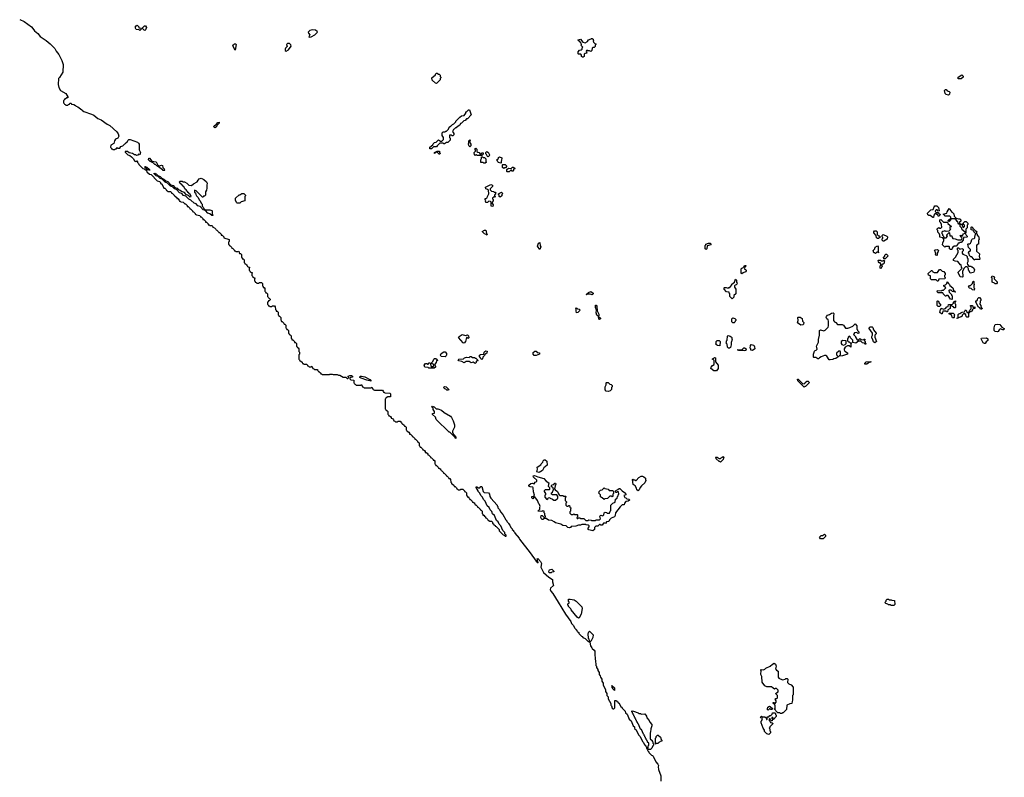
# Model space of a CAD drawing. Extents: x 2886962 to 3052311, y 540590 to 918621.
# Tile 118 of 164: x 2979239 to 2994297, y 786995 to 798575. Entities that reach past the tile are written whole.
import ezdxf

# ---------------------------------------------------------------- set-up
doc = ezdxf.new("R2010")
doc.units = 0

msp = doc.modelspace()

# ---------------------------------------------------------------- linework, layer by layer
at = {"layer": '0CON20XD'}
for points in [[(2979239, 798579), (2979305, 798546), (2979417, 798465), (2979442, 798442), (2979466, 798406), (2979514, 798364), (2979550, 798320), (2979645, 798256), (2979705, 798208)], [(2981075, 798412), (2981065, 798420), (2981022, 798425), (2981012, 798445), (2981010, 798475), (2981015, 798480), (2981025, 798480), (2981035, 798490), (2981060, 798465), (2981062, 798452), (2981098, 798448), (2981100, 798435), (2981075, 798412)], [(2981155, 798410), (2981140, 798415), (2981110, 798445), (2981145, 798480), (2981165, 798480), (2981178, 798455), (2981165, 798420), (2981155, 798410)], [(2983665, 798310), (2983695, 798314), (2983750, 798345), (2983792, 798385), (2983790, 798395), (2983765, 798417), (2983718, 798418), (2983675, 798410), (2983652, 798385), (2983655, 798370), (2983678, 798345), (2983660, 798315), (2983665, 798310)], [(2987855, 798000), (2987845, 798000), (2987832, 798012), (2987830, 798035), (2987818, 798048), (2987785, 798050), (2987780, 798055), (2987780, 798085), (2987802, 798108), (2987828, 798112), (2987840, 798125), (2987843, 798147), (2987850, 798155), (2987822, 798185), (2987830, 798195), (2987828, 798218), (2987798, 798248), (2987785, 798250), (2987780, 798265), (2987815, 798280), (2987852, 798232), (2987885, 798220), (2987920, 798240), (2987940, 798265), (2987978, 798282), (2987985, 798290), (2987995, 798290), (2988008, 798278), (2988010, 798265), (2988020, 798255), (2988010, 798245), (2988012, 798232), (2988032, 798212), (2988050, 798205), (2988050, 798195), (2988040, 798185), (2988040, 798165), (2988025, 798150), (2988005, 798150), (2987992, 798138), (2987990, 798105), (2987975, 798090), (2987955, 798100), (2987925, 798100), (2987912, 798108), (2987900, 798095), (2987910, 798065), (2987885, 798060), (2987872, 798048), (2987870, 798015), (2987855, 798000)], [(2979705, 798208), (2979775, 798137), (2979796, 798096), (2979836, 798045), (2979885, 797950), (2979905, 797890), (2979896, 797775), (2979845, 797690), (2979830, 797675), (2979828, 797585), (2979838, 797538), (2979862, 797492), (2979943, 797445), (2979977, 797395), (2979975, 797382), (2979958, 797382), (2979935, 797360), (2979922, 797358), (2979920, 797345), (2979910, 797335), (2979910, 797305), (2979920, 797295), (2979922, 797282), (2979935, 797280), (2979945, 797270), (2979975, 797270), (2979985, 797280), (2979998, 797282), (2980005, 797300), (2980025, 797298), (2980032, 797282), (2980065, 797278), (2980090, 797265), (2980102, 797252), (2980128, 797245), (2980187, 797197), (2980195, 797196), (2980198, 797188), (2980220, 797170), (2980335, 797133), (2980372, 797115), (2980435, 797066), (2980485, 797046), (2980575, 796977), (2980615, 796956), (2980725, 796863), (2980745, 796832), (2980756, 796795), (2980740, 796765), (2980702, 796748), (2980688, 796722), (2980678, 796685), (2980632, 796658), (2980630, 796625), (2980640, 796615), (2980642, 796602), (2980655, 796600), (2980665, 796590), (2980695, 796590), (2980705, 796600), (2980718, 796602), (2980725, 796620), (2980735, 796610), (2980768, 796612), (2980783, 796635), (2980815, 796648), (2980845, 796678), (2980858, 796682), (2980862, 796695), (2980888, 796712), (2980895, 796730), (2980910, 796745), (2980930, 796745), (2981038, 796705), (2981055, 796690), (2981065, 796670), (2981068, 796588), (2981086, 796544), (2981078, 796512), (2981055, 796520), (2981048, 796502), (2981025, 796500), (2981015, 796510), (2980995, 796510), (2980965, 796530), (2980915, 796540), (2980885, 796560), (2980850, 796560), (2980852, 796552), (2980892, 796512), (2980925, 796500), (2980948, 796478), (2980978, 796448), (2980982, 796432), (2981002, 796412), (2981015, 796410), (2981028, 796418), (2981040, 796405), (2981042, 796392), (2981058, 796378), (2981062, 796362), (2981122, 796302), (2981148, 796298), (2981178, 796268), (2981182, 796252), (2981222, 796212), (2981248, 796208), (2981342, 796112), (2981375, 796100), (2981390, 796085), (2981392, 796072), (2981410, 796065), (2981410, 796055), (2981430, 796035), (2981442, 796002), (2981458, 795998), (2981478, 795978), (2981482, 795962), (2981495, 795960), (2981505, 795950), (2981547, 795947), (2981560, 795935), (2981562, 795922), (2981575, 795920), (2981600, 795895), (2981602, 795882), (2981615, 795880), (2981622, 795872), (2981640, 795855), (2981642, 795842), (2981655, 795840), (2981678, 795818), (2981682, 795802), (2981695, 795800), (2981705, 795790), (2981737, 795787), (2981762, 795762), (2981775, 795760), (2981800, 795735), (2981802, 795722), (2981815, 795720), (2981840, 795695), (2981842, 795682), (2981855, 795680), (2981880, 795655), (2981882, 795642), (2981895, 795640), (2981908, 795628), (2981920, 795615), (2981922, 795602), (2981935, 795600), (2981945, 795590), (2981995, 795580), (2982002, 795562), (2982015, 795560), (2982040, 795535), (2982042, 795522), (2982055, 795520), (2982080, 795495), (2982082, 795482), (2982095, 795480), (2982108, 795468), (2982120, 795455), (2982122, 795442), (2982135, 795440), (2982145, 795430), (2982175, 795428), (2982185, 795420), (2982192, 795402), (2982220, 795395), (2982240, 795375), (2982242, 795362), (2982255, 795360), (2982280, 795335), (2982282, 795322), (2982295, 795320), (2982308, 795308), (2982320, 795295), (2982322, 795282), (2982335, 795280), (2982348, 795268), (2982360, 795255), (2982362, 795242), (2982440, 795215), (2982440, 795185), (2982430, 795175), (2982430, 795145), (2982440, 795135), (2982442, 795122), (2982458, 795118), (2982478, 795098), (2982482, 795082), (2982498, 795078), (2982518, 795058), (2982522, 795042), (2982535, 795040), (2982545, 795030), (2982575, 795030), (2982588, 795038), (2982602, 795002), (2982615, 795000), (2982630, 794985), (2982630, 794945), (2982640, 794935), (2982642, 794922), (2982655, 794920), (2982670, 794905), (2982670, 794865), (2982680, 794855), (2982682, 794842), (2982695, 794840), (2982708, 794828), (2982720, 794815), (2982722, 794802), (2982758, 794788), (2982750, 794775), (2982750, 794745), (2982760, 794735), (2982762, 794722), (2982800, 794705), (2982790, 794695), (2982790, 794665), (2982800, 794655), (2982802, 794642), (2982840, 794625), (2982830, 794615), (2982830, 794585), (2982840, 794575), (2982842, 794562), (2982855, 794560), (2982865, 794550), (2982895, 794550), (2982905, 794560), (2982935, 794560), (2982950, 794545), (2982950, 794505), (2982960, 794495), (2982962, 794482), (2982975, 794480), (2982990, 794465), (2982990, 794425), (2983000, 794415), (2983002, 794402), (2983015, 794400), (2983030, 794385), (2983030, 794345), (2983040, 794335), (2983042, 794322), (2983055, 794320), (2983070, 794305), (2983070, 794295), (2983055, 794280), (2983042, 794278), (2983040, 794265), (2983030, 794255), (2983030, 794225), (2983040, 794215), (2983042, 794202), (2983055, 794200), (2983065, 794190), (2983095, 794190), (2983105, 794200), (2983135, 794200), (2983148, 794188), (2983150, 794145), (2983160, 794135), (2983162, 794122), (2983175, 794120), (2983190, 794105), (2983190, 794065), (2983200, 794055), (2983202, 794042), (2983215, 794040), (2983230, 794025), (2983230, 793985), (2983240, 793975), (2983242, 793962), (2983255, 793960), (2983280, 793935), (2983282, 793922), (2983295, 793920), (2983308, 793908), (2983310, 793865), (2983320, 793855), (2983322, 793842), (2983335, 793840), (2983350, 793825), (2983350, 793785), (2983360, 793775), (2983360, 793765), (2983375, 793760), (2983390, 793745), (2983390, 793705), (2983400, 793695), (2983402, 793682), (2983415, 793680), (2983440, 793655), (2983442, 793642), (2983455, 793640), (2983470, 793625), (2983470, 793585), (2983480, 793575), (2983482, 793562), (2983495, 793560), (2983510, 793545), (2983510, 793505), (2983520, 793495), (2983520, 793465), (2983510, 793455), (2983510, 793385), (2983520, 793375), (2983522, 793362), (2983538, 793358), (2983558, 793338), (2983562, 793322), (2983575, 793320), (2983585, 793310), (2983625, 793310), (2983640, 793295), (2983642, 793282), (2983655, 793280), (2983665, 793270), (2983695, 793270), (2983708, 793278), (2983722, 793242), (2983735, 793240), (2983745, 793230), (2983788, 793228), (2983800, 793215), (2983802, 793202), (2983815, 793200), (2983840, 793175), (2983842, 793162), (2983855, 793160), (2983865, 793150), (2983975, 793150), (2983983, 793157), (2984015, 793158), (2984035, 793150), (2984095, 793150), (2984115, 793140), (2984135, 793140), (2984185, 793110), (2984225, 793110), (2984245, 793090), (2984258, 793092), (2984270, 793105), (2984260, 793115), (2984260, 793125), (2984287, 793137), (2984315, 793138), (2984326, 793125), (2984327, 793113), (2984302, 793108), (2984290, 793095), (2984290, 793085), (2984305, 793070), (2984350, 793065), (2984350, 793025), (2984360, 793015), (2984362, 793002), (2984375, 793000), (2984385, 792990), (2984455, 792990), (2984465, 793000), (2984482, 792962), (2984495, 792960), (2984505, 792950), (2984615, 792950), (2984625, 792960), (2984642, 792922), (2984655, 792920), (2984665, 792910), (2984785, 792910), (2984798, 792898), (2984802, 792882), (2984815, 792880), (2984825, 792870), (2984898, 792868), (2984910, 792855), (2984908, 792812), (2984865, 792810), (2984855, 792800), (2984842, 792798), (2984840, 792785), (2984830, 792775), (2984830, 792625), (2984840, 792615), (2984842, 792602), (2984855, 792600), (2984870, 792585), (2984870, 792545), (2984880, 792535), (2984882, 792522), (2984895, 792520), (2984908, 792508), (2984920, 792495), (2984922, 792482), (2984938, 792478), (2984958, 792458), (2984962, 792442), (2984975, 792440), (2984985, 792430), (2985015, 792430), (2985025, 792440), (2985055, 792440), (2985080, 792415), (2985082, 792402), (2985095, 792400), (2985120, 792375), (2985122, 792362), (2985135, 792360), (2985148, 792348), (2985150, 792305), (2985160, 792295), (2985162, 792282), (2985175, 792280), (2985188, 792268), (2985200, 792255), (2985202, 792242), (2985215, 792240), (2985228, 792228), (2985240, 792215), (2985242, 792202), (2985255, 792200), (2985280, 792175), (2985282, 792162), (2985295, 792160), (2985320, 792135), (2985322, 792122), (2985335, 792120), (2985348, 792108), (2985350, 792065), (2985360, 792055), (2985362, 792042), (2985375, 792040), (2985388, 792028), (2985400, 792015), (2985402, 792002), (2985415, 792000), (2985428, 791988), (2985440, 791975), (2985442, 791962), (2985455, 791960), (2985468, 791948), (2985480, 791935), (2985482, 791922), (2985495, 791920), (2985520, 791895), (2985522, 791882), (2985535, 791880), (2985560, 791855), (2985562, 791842), (2985575, 791840), (2985588, 791828), (2985590, 791785), (2985600, 791775), (2985602, 791762), (2985615, 791760), (2985640, 791735)], [(2982535, 798110), (2982500, 798175), (2982507, 798193), (2982525, 798208), (2982537, 798207), (2982547, 798195), (2982535, 798110)], [(2983315, 798092), (2983350, 798115), (2983392, 798168), (2983385, 798190), (2983365, 798210), (2983335, 798210), (2983320, 798195), (2983327, 798163), (2983305, 798140), (2983300, 798125), (2983300, 798105), (2983315, 798092)], [(2985615, 797602), (2985600, 797605), (2985545, 797650), (2985540, 797685), (2985598, 797732), (2985600, 797745), (2985612, 797758), (2985625, 797760), (2985642, 797742), (2985655, 797740), (2985668, 797728), (2985670, 797705), (2985680, 797695), (2985680, 797685), (2985670, 797675), (2985670, 797655), (2985615, 797602)], [(2993635, 797670), (2993593, 797673), (2993590, 797695), (2993645, 797730), (2993665, 797710), (2993668, 797695), (2993635, 797670)], [(2993445, 797422), (2993405, 797432), (2993392, 797445), (2993384, 797494), (2993395, 797510), (2993405, 797510), (2993425, 797488), (2993455, 797476), (2993466, 797466), (2993461, 797439), (2993445, 797422)], [(2985512, 796602), (2985510, 796625), (2985558, 796662), (2985562, 796678), (2985582, 796698), (2985608, 796702), (2985645, 796740), (2985675, 796720), (2985695, 796720), (2985718, 796742), (2985720, 796775), (2985700, 796805), (2985702, 796848), (2985715, 796860), (2985745, 796860), (2985755, 796870), (2985768, 796872), (2985798, 796902), (2985805, 796930), (2985825, 796950), (2985838, 796952), (2985860, 796975), (2985878, 796982), (2985908, 797012), (2985910, 797025), (2985970, 797085), (2985995, 797108), (2986038, 797112), (2986060, 797145), (2986062, 797165), (2986072, 797168), (2986105, 797198), (2986120, 797195), (2986145, 797120), (2986085, 797062), (2986072, 797058), (2986050, 797035), (2986032, 797028), (2985995, 796992), (2985982, 796988), (2985968, 796965), (2985942, 796948), (2985915, 796920), (2985905, 796920), (2985885, 796900), (2985872, 796898), (2985860, 796865), (2985878, 796835), (2985880, 796815), (2985865, 796800), (2985855, 796800), (2985845, 796810), (2985812, 796808), (2985810, 796775), (2985820, 796765), (2985820, 796735), (2985785, 796700), (2985765, 796700), (2985735, 796680), (2985725, 796680), (2985715, 796690), (2985665, 796690), (2985622, 796648), (2985615, 796630), (2985565, 796630), (2985535, 796602), (2985512, 796602)], [(2982225, 796923), (2982208, 796938), (2982213, 796955), (2982250, 796980), (2982270, 797005), (2982288, 797008), (2982288, 796995), (2982252, 796958), (2982248, 796935), (2982225, 796923)], [(2986125, 796630), (2986112, 796642), (2986110, 796655), (2986100, 796665), (2986100, 796685), (2986110, 796695), (2986110, 796725), (2986125, 796740), (2986130, 796735), (2986120, 796705), (2986140, 796675), (2986140, 796645), (2986125, 796630)], [(2985665, 796520), (2985652, 796522), (2985625, 796550), (2985615, 796550), (2985585, 796530), (2985580, 796545), (2985623, 796567), (2985657, 796567), (2985660, 796545), (2985670, 796535), (2985665, 796520)], [(2986305, 796500), (2986235, 796500), (2986225, 796510), (2986215, 796510), (2986205, 796500), (2986192, 796512), (2986190, 796545), (2986210, 796565), (2986210, 796585), (2986200, 796595), (2986202, 796608), (2986215, 796610), (2986228, 796598), (2986232, 796562), (2986245, 796550), (2986270, 796545), (2986270, 796535), (2986282, 796522), (2986295, 796520), (2986312, 796538), (2986328, 796538), (2986328, 796522), (2986305, 796500)], [(2981455, 796270), (2981435, 796270), (2981418, 796288), (2981405, 796290), (2981378, 796318), (2981365, 796320), (2981348, 796338), (2981335, 796340), (2981315, 796360), (2981305, 796360), (2981278, 796388), (2981265, 796390), (2981245, 796410), (2981235, 796410), (2981210, 796435), (2981212, 796458), (2981225, 796460), (2981262, 796412), (2981325, 796400), (2981352, 796352), (2981375, 796340), (2981405, 796350), (2981425, 796348), (2981430, 796315), (2981450, 796295), (2981450, 796285), (2981460, 796275), (2981455, 796270)], [(2986355, 796380), (2986335, 796380), (2986325, 796390), (2986292, 796392), (2986290, 796435), (2986300, 796455), (2986302, 796478), (2986315, 796480), (2986325, 796470), (2986345, 796470), (2986368, 796448), (2986370, 796405), (2986380, 796395), (2986355, 796380)], [(2986405, 796480), (2986392, 796482), (2986380, 796515), (2986370, 796525), (2986370, 796545), (2986385, 796560), (2986395, 796550), (2986405, 796550), (2986422, 796512), (2986430, 796505), (2986405, 796480)], [(2986595, 796380), (2986562, 796392), (2986550, 796405), (2986548, 796418), (2986530, 796435), (2986548, 796442), (2986560, 796455), (2986562, 796468), (2986575, 796480), (2986610, 796465), (2986608, 796425), (2986600, 796415), (2986600, 796385), (2986595, 796380)], [(2981225, 796270), (2981220, 796280), (2981192, 796282), (2981152, 796322), (2981152, 796328), (2981165, 796330), (2981175, 796320), (2981185, 796320), (2981218, 796288), (2981220, 796280), (2981228, 796278), (2981225, 796270)], [(2986645, 796300), (2986620, 796315), (2986620, 796355), (2986625, 796360), (2986665, 796360), (2986690, 796335), (2986668, 796312), (2986655, 796310), (2986645, 796300)], [(2986725, 796250), (2986695, 796250), (2986690, 796255), (2986690, 796285), (2986712, 796308), (2986755, 796300), (2986775, 796320), (2986785, 796320), (2986810, 796305), (2986808, 796292), (2986792, 796288), (2986790, 796275), (2986778, 796262), (2986772, 796262), (2986755, 796280), (2986725, 796250)], [(2982195, 795580), (2982175, 795580), (2982148, 795608), (2982115, 795620), (2982078, 795658), (2982045, 795670), (2981998, 795718), (2981965, 795730), (2981938, 795758), (2981905, 795770), (2981858, 795818), (2981825, 795830), (2981778, 795878), (2981745, 795890), (2981718, 795918), (2981685, 795930), (2981638, 795978), (2981605, 795990), (2981578, 796018), (2981545, 796030), (2981498, 796078), (2981465, 796090), (2981418, 796138), (2981385, 796150), (2981358, 796178), (2981325, 796190), (2981290, 796225), (2981305, 796230), (2981315, 796220), (2981325, 796220), (2981352, 796192), (2981385, 796180), (2981412, 796152), (2981445, 796140), (2981472, 796112), (2981505, 796100), (2981552, 796052), (2981585, 796040), (2981612, 796012), (2981645, 796000), (2981662, 795982), (2981695, 795970), (2981712, 795952), (2981748, 795938), (2981782, 795902), (2981805, 795900), (2981815, 795890), (2981828, 795888), (2981835, 795870), (2981860, 795875), (2981848, 795908), (2981832, 795912), (2981828, 795928), (2981812, 795932), (2981808, 795948), (2981792, 795952), (2981788, 795968), (2981762, 795992), (2981748, 796028), (2981732, 796032), (2981728, 796048), (2981712, 796052), (2981708, 796068), (2981692, 796072), (2981690, 796085), (2981680, 796095), (2981692, 796108), (2981725, 796108), (2981738, 796098), (2981760, 796095), (2981795, 796076), (2981825, 796048), (2981865, 796040), (2981895, 796068), (2981954, 796096), (2981966, 796124), (2981985, 796143), (2982015, 796154), (2982056, 796135), (2982095, 796098), (2982106, 796075), (2982100, 796045), (2982102, 795998), (2982095, 795970), (2982080, 795945), (2982080, 795895), (2982065, 795880), (2982052, 795878), (2982045, 795860), (2982035, 795860), (2981938, 795958), (2981912, 795968), (2981910, 795935), (2981928, 795928), (2981930, 795905), (2981940, 795895), (2981942, 795882), (2981970, 795855), (2981982, 795822), (2982000, 795805), (2982012, 795772), (2982030, 795755), (2982030, 795725), (2982045, 795710), (2982052, 795692), (2982075, 795670), (2982145, 795670), (2982175, 795660), (2982180, 795655), (2982180, 795605), (2982198, 795588), (2982195, 795580)], [(2986475, 795720), (2986450, 795725), (2986450, 795785), (2986438, 795798), (2986415, 795800), (2986395, 795780), (2986365, 795780), (2986360, 795805), (2986370, 795815), (2986350, 795835), (2986388, 795852), (2986392, 795875), (2986412, 795915), (2986408, 795968), (2986395, 795980), (2986365, 795990), (2986360, 796015), (2986445, 796058), (2986468, 796048), (2986470, 796025), (2986432, 795988), (2986432, 795972), (2986452, 795952), (2986485, 795950), (2986495, 795940), (2986508, 795938), (2986520, 795925), (2986500, 795895), (2986500, 795885), (2986510, 795875), (2986508, 795862), (2986495, 795870), (2986470, 795845), (2986470, 795835), (2986480, 795825), (2986480, 795805), (2986462, 795788), (2986460, 795775), (2986480, 795745), (2986475, 795720)], [(2982605, 795770), (2982565, 795772), (2982555, 795780), (2982540, 795815), (2982540, 795845), (2982595, 795900), (2982605, 795900), (2982635, 795920), (2982665, 795918), (2982690, 795895), (2982690, 795885), (2982680, 795875), (2982680, 795805), (2982625, 795790), (2982605, 795770)], [(2986585, 795860), (2986570, 795875), (2986570, 795895), (2986560, 795905), (2986560, 795915), (2986605, 795940), (2986618, 795928), (2986620, 795915), (2986610, 795905), (2986610, 795885), (2986585, 795860)], [(2993205, 795552), (2993162, 795582), (2993143, 795583), (2993125, 795592), (2993123, 795617), (2993175, 795670), (2993208, 795672), (2993222, 795715), (2993235, 795730), (2993265, 795730), (2993290, 795705), (2993300, 795655), (2993285, 795650), (2993268, 795668), (2993255, 795670), (2993242, 795658), (2993240, 795645), (2993255, 795630), (2993288, 795628), (2993292, 795612), (2993305, 795610), (2993320, 795595), (2993295, 795570), (2993285, 795570), (2993278, 795598), (2993265, 795600), (2993255, 795610), (2993235, 795610), (2993220, 795585), (2993215, 795553), (2993205, 795552)], [(2993495, 795060), (2993475, 795060), (2993460, 795075), (2993460, 795105), (2993455, 795110), (2993395, 795110), (2993385, 795100), (2993352, 795132), (2993354, 795166), (2993372, 795198), (2993372, 795222), (2993355, 795240), (2993312, 795252), (2993312, 795282), (2993298, 795308), (2993280, 795325), (2993280, 795355), (2993270, 795365), (2993275, 795390), (2993285, 795390), (2993295, 795400), (2993305, 795390), (2993325, 795390), (2993340, 795405), (2993337, 795447), (2993328, 795468), (2993312, 795485), (2993310, 795515), (2993325, 795520), (2993368, 795478), (2993428, 795478), (2993432, 795462), (2993488, 795415), (2993485, 795410), (2993462, 795408), (2993462, 795382), (2993480, 795375), (2993448, 795342), (2993405, 795340), (2993385, 795350), (2993377, 795343), (2993355, 795340), (2993342, 795328), (2993340, 795305), (2993350, 795295), (2993352, 795282), (2993367, 795267), (2993372, 795242), (2993408, 795242), (2993430, 795265), (2993420, 795275), (2993420, 795285), (2993455, 795320), (2993460, 795315), (2993462, 795272), (2993495, 795270), (2993498, 795248), (2993512, 795232), (2993545, 795227), (2993585, 795208), (2993635, 795210), (2993648, 795222), (2993650, 795235), (2993640, 795245), (2993638, 795258), (2993620, 795275), (2993635, 795280), (2993645, 795270), (2993658, 795272), (2993660, 795285), (2993675, 795300), (2993700, 795310), (2993700, 795325), (2993652, 795365), (2993648, 795388), (2993620, 795415), (2993620, 795450), (2993602, 795452), (2993590, 795465), (2993588, 795488), (2993575, 795490), (2993558, 795518), (2993542, 795532), (2993485, 795530), (2993455, 795490), (2993442, 795492), (2993440, 795505), (2993478, 795542), (2993478, 795558), (2993465, 795570), (2993385, 795570), (2993378, 795598), (2993360, 795605), (2993420, 795620), (2993423, 795637), (2993455, 795690), (2993462, 795672), (2993492, 795632), (2993505, 795630), (2993525, 795610), (2993532, 795572), (2993562, 795542), (2993595, 795530), (2993615, 795530), (2993630, 795515), (2993630, 795495), (2993612, 795478), (2993610, 795465), (2993620, 795450), (2993658, 795448), (2993650, 795425), (2993660, 795415), (2993662, 795402), (2993675, 795400), (2993690, 795415), (2993690, 795435), (2993672, 795452), (2993670, 795465), (2993695, 795490), (2993715, 795490), (2993740, 795465), (2993740, 795445), (2993730, 795435), (2993730, 795395), (2993710, 795375), (2993710, 795315), (2993700, 795310), (2993712, 795282), (2993728, 795268), (2993730, 795255), (2993725, 795250), (2993672, 795248), (2993670, 795205), (2993635, 795170), (2993615, 795170), (2993605, 795160), (2993592, 795158), (2993588, 795142), (2993558, 795112), (2993528, 795112), (2993510, 795100), (2993498, 795082), (2993495, 795060)], [(2986385, 795280), (2986375, 795290), (2986345, 795300), (2986312, 795338), (2986345, 795360), (2986368, 795358), (2986380, 795305), (2986390, 795295), (2986385, 795280)], [(2993835, 794900), (2993828, 794918), (2993798, 794948), (2993785, 794950), (2993762, 794972), (2993760, 794995), (2993750, 795005), (2993755, 795030), (2993768, 795032), (2993780, 795045), (2993780, 795065), (2993750, 795095), (2993740, 795145), (2993745, 795150), (2993762, 795148), (2993780, 795160), (2993792, 795178), (2993800, 795215), (2993812, 795228), (2993835, 795230), (2993848, 795242), (2993850, 795285), (2993860, 795295), (2993858, 795308), (2993830, 795335), (2993828, 795348), (2993815, 795360), (2993790, 795365), (2993790, 795405), (2993795, 795410), (2993810, 795405), (2993812, 795392), (2993852, 795352), (2993878, 795338), (2993870, 795325), (2993870, 795305), (2993880, 795295), (2993882, 795282), (2993900, 795265), (2993910, 795215), (2993900, 795205), (2993900, 795145), (2993882, 795138), (2993870, 795125), (2993870, 795085), (2993880, 795075), (2993870, 795065), (2993870, 795035), (2993918, 794995), (2993910, 794955), (2993918, 794945), (2993920, 794915), (2993915, 794910), (2993845, 794910), (2993835, 794900)], [(2992375, 795230), (2992355, 795230), (2992342, 795242), (2992338, 795278), (2992300, 795315), (2992300, 795335), (2992312, 795348), (2992338, 795348), (2992350, 795335), (2992352, 795292), (2992372, 795272), (2992385, 795270), (2992398, 795258), (2992398, 795252), (2992375, 795230)], [(2992455, 795190), (2992442, 795192), (2992430, 795205), (2992430, 795225), (2992440, 795235), (2992440, 795245), (2992430, 795255), (2992430, 795275), (2992445, 795290), (2992498, 795268), (2992510, 795255), (2992505, 795220), (2992455, 795190)], [(2987195, 795060), (2987160, 795115), (2987175, 795160), (2987195, 795170), (2987198, 795118), (2987208, 795105), (2987195, 795060)], [(2989735, 795060), (2989720, 795075), (2989720, 795125), (2989730, 795135), (2989730, 795145), (2989775, 795160), (2989805, 795160), (2989810, 795135), (2989752, 795118), (2989748, 795075), (2989735, 795060)], [(2992325, 795000), (2992315, 795010), (2992302, 795012), (2992290, 795045), (2992318, 795072), (2992322, 795098), (2992355, 795120), (2992370, 795105), (2992370, 795025), (2992380, 795015), (2992365, 795010), (2992355, 795020), (2992345, 795020), (2992325, 795000)], [(2993265, 794970), (2993250, 794975), (2993243, 794993), (2993250, 795005), (2993243, 795013), (2993240, 795035), (2993230, 795045), (2993235, 795058), (2993275, 795060), (2993288, 795045), (2993287, 795033), (2993270, 795005), (2993270, 794975), (2993265, 794970)], [(2993655, 794642), (2993620, 794645), (2993612, 794672), (2993590, 794705), (2993592, 794718), (2993650, 794775), (2993642, 794785), (2993638, 794828), (2993625, 794830), (2993588, 794878), (2993545, 794882), (2993520, 794895), (2993520, 794915), (2993550, 794945), (2993590, 795015), (2993590, 795045), (2993580, 795055), (2993580, 795085), (2993585, 795090), (2993595, 795090), (2993615, 795070), (2993645, 795078), (2993666, 795066), (2993667, 795043), (2993650, 795025), (2993650, 795005), (2993662, 794992), (2993715, 794970), (2993728, 794958), (2993730, 794935), (2993740, 794925), (2993740, 794875), (2993728, 794855), (2993732, 794832), (2993755, 794810), (2993785, 794810), (2993795, 794800), (2993805, 794800), (2993830, 794775), (2993830, 794765), (2993840, 794755), (2993837, 794733), (2993825, 794710), (2993775, 794700), (2993758, 794738), (2993750, 794745), (2993750, 794765), (2993738, 794788), (2993725, 794800), (2993702, 794798), (2993682, 794778), (2993658, 794732), (2993660, 794645), (2993655, 794642)], [(2992475, 794920), (2992452, 794922), (2992450, 794945), (2992468, 794962), (2992470, 794975), (2992485, 794990), (2992495, 794990), (2992520, 794965), (2992475, 794920)], [(2990285, 794690), (2990270, 794705), (2990270, 794765), (2990282, 794778), (2990298, 794782), (2990318, 794802), (2990325, 794820), (2990345, 794820), (2990347, 794813), (2990332, 794798), (2990320, 794765), (2990338, 794758), (2990350, 794745), (2990350, 794735), (2990338, 794722), (2990302, 794708), (2990285, 794690)], [(2992415, 794770), (2992400, 794775), (2992400, 794815), (2992410, 794825), (2992410, 794845), (2992398, 794858), (2992385, 794860), (2992372, 794872), (2992370, 794895), (2992375, 794900), (2992405, 794900), (2992415, 794890), (2992445, 794890), (2992455, 794900), (2992470, 794885), (2992460, 794875), (2992458, 794852), (2992445, 794840), (2992432, 794838), (2992420, 794825), (2992430, 794815), (2992430, 794805), (2992420, 794795), (2992415, 794770)], [(2993285, 794580), (2993275, 794580), (2993255, 794600), (2993185, 794600), (2993170, 794615), (2993168, 794658), (2993135, 794670), (2993130, 794695), (2993185, 794740), (2993195, 794740), (2993202, 794722), (2993225, 794710), (2993275, 794710), (2993305, 794758), (2993320, 794755), (2993345, 794730), (2993370, 794725), (2993390, 794695), (2993390, 794675), (2993380, 794665), (2993380, 794645), (2993390, 794635), (2993388, 794612), (2993295, 794610), (2993285, 794580)], [(2990135, 794310), (2990100, 794345), (2990100, 794385), (2990090, 794395), (2990088, 794408), (2990050, 794415), (2990010, 794455), (2990010, 794475), (2990015, 794480), (2990045, 794480), (2990075, 794470), (2990085, 794480), (2990098, 794482), (2990128, 794522), (2990130, 794535), (2990168, 794562), (2990185, 794610), (2990200, 794595), (2990200, 794565), (2990210, 794555), (2990208, 794532), (2990195, 794520), (2990182, 794518), (2990170, 794505), (2990170, 794485), (2990190, 794455), (2990190, 794385), (2990162, 794358), (2990158, 794332), (2990135, 794310)], [(2994175, 794540), (2994155, 794540), (2994148, 794548), (2994112, 794562), (2994110, 794625), (2994102, 794635), (2994112, 794658), (2994138, 794648), (2994148, 794638), (2994140, 794625), (2994142, 794612), (2994187, 794567), (2994190, 794555), (2994175, 794540)], [(2993495, 794300), (2993472, 794302), (2993438, 794358), (2993415, 794360), (2993405, 794350), (2993395, 794350), (2993364, 794384), (2993358, 794398), (2993285, 794402), (2993270, 794415), (2993273, 794437), (2993335, 794430), (2993345, 794440), (2993368, 794442), (2993400, 794475), (2993372, 794502), (2993370, 794515), (2993398, 794522), (2993418, 794542), (2993425, 794570), (2993442, 794542), (2993460, 794525), (2993462, 794512), (2993508, 794475), (2993522, 794442), (2993550, 794415), (2993545, 794410), (2993523, 794413), (2993505, 794420), (2993485, 794440), (2993455, 794440), (2993450, 794435), (2993452, 794412), (2993490, 794375), (2993490, 794365), (2993500, 794355), (2993500, 794305), (2993495, 794300)], [(2993835, 794440), (2993810, 794445), (2993788, 794468), (2993765, 794470), (2993750, 794485), (2993765, 794510), (2993778, 794512), (2993808, 794542), (2993813, 794567), (2993825, 794580), (2993830, 794575), (2993830, 794535), (2993840, 794525), (2993830, 794515), (2993830, 794475), (2993840, 794465), (2993835, 794440)], [(2987905, 794370), (2987900, 794375), (2987940, 794405), (2987975, 794420), (2988007, 794397), (2988008, 794385), (2987995, 794372), (2987965, 794382), (2987910, 794380), (2987905, 794370)], [(2993955, 794150), (2993935, 794150), (2993928, 794168), (2993915, 794170), (2993902, 794182), (2993860, 794255), (2993862, 794278), (2993875, 794280), (2993888, 794292), (2993890, 794315), (2993905, 794330), (2993915, 794330), (2993940, 794305), (2993937, 794283), (2993930, 794275), (2993930, 794245), (2993920, 794235), (2993920, 794225), (2993940, 794205), (2993942, 794172), (2993960, 794165), (2993955, 794150)], [(2987755, 794092), (2987748, 794125), (2987750, 794145), (2987742, 794155), (2987755, 794170), (2987768, 794158), (2987795, 794150), (2987810, 794135), (2987775, 794100), (2987755, 794092)], [(2988105, 793992), (2988095, 794000), (2988090, 794040), (2988065, 794060), (2988053, 794095), (2988062, 794135), (2988043, 794175), (2988045, 794210), (2988055, 794210), (2988066, 794195), (2988068, 794125), (2988096, 794075), (2988097, 794053), (2988090, 794040), (2988120, 794015), (2988120, 794005), (2988105, 793992)], [(2993305, 794190), (2993285, 794192), (2993270, 794205), (2993270, 794275), (2993275, 794280), (2993290, 794275), (2993302, 794242), (2993320, 794225), (2993320, 794205), (2993305, 794190)], [(2993345, 794080), (2993335, 794080), (2993313, 794097), (2993320, 794145), (2993330, 794155), (2993332, 794168), (2993365, 794150), (2993398, 794162), (2993420, 794185), (2993438, 794192), (2993445, 794220), (2993498, 794222), (2993518, 794242), (2993520, 794255), (2993532, 794268), (2993548, 794278), (2993550, 794265), (2993540, 794255), (2993540, 794235), (2993550, 794225), (2993550, 794175), (2993545, 794170), (2993532, 794172), (2993518, 794188), (2993505, 794190), (2993495, 794200), (2993475, 794200), (2993470, 794195), (2993468, 794162), (2993432, 794138), (2993428, 794112), (2993415, 794110), (2993405, 794120), (2993355, 794120), (2993345, 794080)], [(2993585, 794010), (2993570, 794015), (2993590, 794020), (2993592, 794068), (2993602, 794078), (2993618, 794082), (2993630, 794095), (2993654, 794106), (2993688, 794112), (2993705, 794140), (2993720, 794125), (2993722, 794102), (2993745, 794100), (2993760, 794110), (2993770, 794135), (2993790, 794155), (2993790, 794185), (2993780, 794195), (2993782, 794208), (2993808, 794208), (2993815, 794180), (2993835, 794180), (2993848, 794188), (2993848, 794162), (2993822, 794158), (2993810, 794145), (2993805, 794120), (2993795, 794120), (2993785, 794110), (2993760, 794110), (2993760, 794095), (2993750, 794085), (2993750, 794035), (2993745, 794030), (2993725, 794030), (2993715, 794040), (2993710, 794065), (2993698, 794078), (2993675, 794080), (2993652, 794058), (2993650, 794045), (2993638, 794032), (2993590, 794020), (2993585, 794010)], [(2990165, 793940), (2990145, 793940), (2990132, 793955), (2990130, 794005), (2990145, 794020), (2990175, 794010), (2990190, 793995), (2990190, 793975), (2990180, 793965), (2990178, 793952), (2990165, 793940)], [(2991185, 793908), (2991133, 793943), (2991144, 793976), (2991140, 794025), (2991145, 794030), (2991175, 794027), (2991205, 794010), (2991212, 793965), (2991230, 793945), (2991225, 793920), (2991215, 793910), (2991185, 793908)], [(2991635, 793374), (2991620, 793375), (2991585, 793430), (2991565, 793440), (2991545, 793440), (2991498, 793422), (2991472, 793408), (2991455, 793390), (2991445, 793390), (2991415, 793410), (2991385, 793410), (2991380, 793415), (2991380, 793465), (2991395, 793510), (2991405, 793520), (2991418, 793522), (2991433, 793537), (2991432, 793562), (2991423, 793583), (2991453, 793645), (2991454, 793686), (2991472, 793755), (2991472, 793825), (2991485, 793836), (2991535, 793820), (2991555, 793828), (2991604, 793876), (2991610, 793895), (2991608, 793968), (2991603, 793985), (2991583, 794005), (2991573, 794025), (2991575, 794038), (2991595, 794057), (2991625, 794068), (2991655, 794090), (2991680, 794095), (2991688, 794085), (2991682, 794045), (2991686, 793976), (2991698, 793955), (2991718, 793945), (2991748, 793918), (2991815, 793917), (2991835, 793908), (2991868, 793858), (2991905, 793860), (2991935, 793870), (2991978, 793892), (2992018, 793928), (2992040, 793895), (2992040, 793845), (2992050, 793835), (2992052, 793822), (2992070, 793805), (2992070, 793785), (2992055, 793780), (2992042, 793792), (2992005, 793790), (2991990, 793765), (2992020, 793735), (2992020, 793725), (2992045, 793680), (2992065, 793680), (2992085, 793700), (2992107, 793687), (2992145, 793680), (2992155, 793690), (2992165, 793690), (2992160, 793665), (2992167, 793657), (2992170, 793635), (2992180, 793625), (2992175, 793612), (2992152, 793632), (2992130, 793635), (2992105, 793660), (2992068, 793662), (2992025, 793632), (2991982, 793642), (2991980, 793675), (2991945, 793710), (2991940, 793730), (2991922, 793738), (2991910, 793725), (2991910, 793705), (2991900, 793695), (2991900, 793665), (2991912, 793652), (2991925, 793650), (2991938, 793638), (2991960, 793635), (2991950, 793615), (2991948, 793572), (2991922, 793592), (2991898, 793592), (2991862, 793568), (2991848, 793545), (2991848, 793528), (2991860, 793510), (2991900, 793485), (2991898, 793465), (2991820, 793435), (2991775, 793430), (2991772, 793438), (2991790, 793455), (2991792, 793492), (2991785, 793510), (2991765, 793510), (2991732, 793478), (2991728, 793465), (2991732, 793452), (2991758, 793428), (2991758, 793422), (2991720, 793395), (2991688, 793392), (2991675, 793382), (2991635, 793374)], [(2993525, 794020), (2993505, 794020), (2993488, 794058), (2993475, 794070), (2993452, 794072), (2993452, 794088), (2993515, 794090), (2993538, 794065), (2993530, 794055), (2993530, 794025), (2993525, 794020)], [(2992315, 793634), (2992295, 793650), (2992282, 793695), (2992273, 793705), (2992270, 793735), (2992280, 793755), (2992280, 793785), (2992230, 793855), (2992230, 793865), (2992245, 793878), (2992275, 793880), (2992285, 793870), (2992297, 793837), (2992337, 793785), (2992336, 793774), (2992318, 793752), (2992317, 793725), (2992340, 793655), (2992315, 793634)], [(2994195, 793804), (2994155, 793807), (2994144, 793824), (2994140, 793865), (2994154, 793906), (2994164, 793916), (2994195, 793922), (2994226, 793916), (2994257, 793877), (2994296, 793855), (2994297, 793845), (2994288, 793835), (2994275, 793834), (2994235, 793850), (2994217, 793835), (2994205, 793808), (2994195, 793804)], [(2986035, 793630), (2986020, 793635), (2985950, 793715), (2985960, 793725), (2985960, 793735), (2986005, 793761), (2986055, 793750), (2986085, 793760), (2986100, 793745), (2986107, 793713), (2986095, 793700), (2986078, 793718), (2986072, 793718), (2986057, 793655), (2986035, 793630)], [(2990095, 793552), (2990080, 793555), (2990065, 793570), (2990060, 793615), (2990040, 793635), (2990050, 793645), (2990050, 793665), (2990060, 793675), (2990063, 793737), (2990075, 793750), (2990105, 793740), (2990118, 793728), (2990130, 793715), (2990130, 793695), (2990140, 793685), (2990130, 793675), (2990127, 793653), (2990120, 793645), (2990120, 793605), (2990107, 793563), (2990095, 793552)], [(2993995, 793624), (2993971, 793635), (2993942, 793695), (2993950, 793705), (2994025, 793710), (2994047, 793695), (2994046, 793674), (2994017, 793653), (2994003, 793627), (2993995, 793624)], [(2989945, 793592), (2989910, 793595), (2989880, 793615), (2989890, 793625), (2989890, 793655), (2989905, 793670), (2989935, 793670), (2989950, 793655), (2989945, 793592)], [(2990325, 793514), (2990305, 793520), (2990235, 793520), (2990220, 793525), (2990220, 793535), (2990285, 793530), (2990315, 793560), (2990325, 793560), (2990350, 793545), (2990345, 793520), (2990325, 793514)], [(2990445, 793520), (2990422, 793522), (2990420, 793545), (2990410, 793555), (2990413, 793597), (2990425, 793608), (2990465, 793600), (2990476, 793576), (2990480, 793545), (2990445, 793520)], [(2991835, 793600), (2991865, 793610), (2991880, 793625), (2991878, 793668), (2991828, 793672), (2991800, 793655), (2991800, 793625), (2991812, 793612), (2991835, 793600)], [(2985745, 793424), (2985686, 793426), (2985674, 793445), (2985683, 793475), (2985725, 793496), (2985746, 793496), (2985764, 793475), (2985766, 793455), (2985761, 793439), (2985745, 793424)], [(2986205, 793320), (2986175, 793340), (2986145, 793330), (2986115, 793350), (2986095, 793352), (2986068, 793352), (2986035, 793332), (2986002, 793352), (2985955, 793362), (2985942, 793375), (2985954, 793386), (2986025, 793390), (2986040, 793405), (2986074, 793416), (2986115, 793410), (2986130, 793425), (2986145, 793427), (2986165, 793410), (2986195, 793410), (2986205, 793400), (2986215, 793400), (2986248, 793368), (2986245, 793360), (2986222, 793358), (2986220, 793335), (2986205, 793320)], [(2986305, 793380), (2986292, 793392), (2986288, 793408), (2986270, 793425), (2986272, 793448), (2986285, 793460), (2986338, 793462), (2986342, 793495), (2986350, 793505), (2986365, 793512), (2986388, 793508), (2986385, 793480), (2986352, 793458), (2986348, 793442), (2986322, 793418), (2986317, 793393), (2986305, 793380)], [(2987105, 793440), (2987093, 793465), (2987093, 793487), (2987115, 793510), (2987137, 793507), (2987155, 793490), (2987190, 793485), (2987190, 793465), (2987135, 793442), (2987105, 793440)], [(2989895, 793210), (2989855, 793210), (2989810, 793245), (2989812, 793265), (2989832, 793288), (2989860, 793305), (2989860, 793365), (2989848, 793378), (2989830, 793385), (2989842, 793398), (2989855, 793400), (2989865, 793410), (2989880, 793405), (2989880, 793345), (2989920, 793295), (2989920, 793245), (2989895, 793210)], [(2985575, 793250), (2985495, 793250), (2985485, 793260), (2985435, 793262), (2985423, 793295), (2985445, 793320), (2985465, 793320), (2985475, 793310), (2985485, 793310), (2985502, 793328), (2985515, 793330), (2985532, 793272), (2985568, 793272), (2985570, 793305), (2985542, 793322), (2985540, 793335), (2985558, 793352), (2985574, 793386), (2985585, 793397), (2985605, 793398), (2985625, 793380), (2985628, 793365), (2985625, 793360), (2985612, 793368), (2985610, 793335), (2985588, 793312), (2985588, 793288), (2985600, 793275), (2985600, 793265), (2985575, 793250)], [(2992195, 793310), (2992165, 793310), (2992162, 793315), (2992162, 793325), (2992182, 793345), (2992255, 793350), (2992255, 793340), (2992235, 793340), (2992195, 793310)], [(2984615, 793052), (2984550, 793065), (2984460, 793095), (2984440, 793105), (2984440, 793115), (2984450, 793125), (2984465, 793127), (2984515, 793116), (2984595, 793076), (2984615, 793052)], [(2985795, 792910), (2985772, 792912), (2985758, 792928), (2985742, 792932), (2985720, 792955), (2985735, 792970), (2985760, 792965), (2985800, 792925), (2985795, 792910)], [(2988245, 792892), (2988210, 792895), (2988193, 792915), (2988192, 792965), (2988210, 792995), (2988210, 793025), (2988215, 793030), (2988238, 793028), (2988262, 793002), (2988285, 793000), (2988300, 792985), (2988300, 792965), (2988290, 792955), (2988288, 792922), (2988268, 792902), (2988245, 792892)], [(2991235, 792960), (2991140, 793055), (2991132, 793078), (2991145, 793080), (2991215, 793010), (2991248, 793012), (2991252, 793028), (2991275, 793050), (2991295, 793050), (2991308, 793038), (2991310, 793025), (2991255, 792970), (2991245, 792970), (2991235, 792960)], [(2985905, 792172), (2985898, 792188), (2985818, 792268), (2985805, 792270), (2985610, 792465), (2985598, 792498), (2985552, 792542), (2985552, 792558), (2985580, 792560), (2985580, 792585), (2985560, 792615), (2985560, 792635), (2985540, 792655), (2985552, 792668), (2985575, 792660), (2985608, 792628), (2985635, 792626), (2985687, 792605), (2985729, 792569), (2985825, 792516), (2985843, 792495), (2985870, 792445), (2985886, 792384), (2985886, 792345), (2985860, 792285), (2985860, 792265), (2985878, 792228), (2985908, 792195), (2985910, 792175), (2985905, 792172)], [(2989955, 791810), (2989945, 791820), (2989935, 791820), (2989890, 791865), (2989890, 791875), (2989880, 791885), (2989885, 791890), (2989905, 791890), (2989935, 791870), (2989955, 791870), (2989965, 791880), (2989978, 791882), (2989995, 791900), (2990008, 791888), (2990000, 791875), (2989998, 791852), (2989955, 791810)], [(2987185, 791654), (2987150, 791665), (2987158, 791705), (2987153, 791737), (2987208, 791772), (2987212, 791788), (2987238, 791812), (2987245, 791830), (2987260, 791845), (2987275, 791850), (2987300, 791825), (2987304, 791766), (2987255, 791723), (2987235, 791683), (2987185, 791654)], [(2985640, 791735), (2985642, 791722), (2985655, 791720), (2985668, 791708), (2985680, 791695), (2985682, 791682), (2985695, 791680), (2985720, 791655), (2985722, 791642), (2985735, 791640), (2985748, 791628), (2985760, 791615), (2985762, 791602), (2985778, 791598), (2985798, 791578), (2985802, 791562), (2985815, 791560), (2985828, 791548), (2985830, 791505), (2985840, 791495), (2985842, 791482), (2985858, 791478), (2985878, 791458), (2985882, 791442), (2985898, 791438), (2985918, 791418), (2985922, 791402), (2985935, 791400), (2985945, 791390), (2985975, 791390), (2985985, 791400), (2986015, 791400), (2986040, 791375), (2986042, 791362), (2986055, 791360), (2986070, 791345), (2986070, 791305), (2986080, 791295), (2986082, 791282), (2986095, 791280), (2986108, 791268), (2986120, 791255), (2986122, 791242), (2986135, 791240), (2986148, 791228), (2986160, 791215), (2986162, 791202), (2986175, 791200), (2986188, 791188), (2986200, 791175), (2986202, 791162), (2986215, 791160), (2986240, 791135), (2986242, 791122), (2986255, 791120), (2986280, 791095), (2986282, 791082), (2986295, 791080), (2986310, 791065), (2986310, 791025), (2986320, 791015), (2986322, 791002), (2986335, 791000), (2986348, 790988), (2986360, 790975), (2986362, 790962), (2986378, 790958), (2986398, 790938), (2986402, 790922), (2986415, 790920), (2986425, 790910), (2986455, 790910), (2986467, 790897), (2986472, 790872), (2986485, 790870), (2986492, 790852), (2986510, 790845), (2986512, 790832), (2986525, 790830), (2986558, 790798), (2986570, 790785), (2986572, 790762), (2986632, 790702), (2986648, 790698), (2986662, 790682), (2986680, 790680), (2986680, 790695), (2986660, 790715), (2986658, 790738), (2986630, 790765), (2986598, 790838), (2986572, 790862), (2986558, 790898), (2986532, 790922), (2986498, 790998), (2986472, 791022), (2986458, 791058), (2986432, 791082), (2986418, 791118), (2986390, 791145), (2986358, 791218), (2986332, 791242), (2986318, 791278), (2986292, 791302), (2986278, 791338), (2986250, 791365), (2986250, 791375), (2986220, 791425), (2986225, 791440), (2986255, 791420), (2986275, 791420), (2986292, 791438), (2986305, 791438), (2986329, 791365), (2986340, 791350), (2986406, 791345), (2986422, 791325), (2986427, 791287), (2986444, 791264), (2986540, 791155), (2986540, 791145), (2986550, 791135), (2986552, 791112), (2986575, 791090), (2986592, 791052), (2986625, 791010), (2986672, 790932), (2986690, 790915), (2986690, 790905), (2986710, 790885), (2986712, 790872), (2986735, 790850), (2986752, 790812), (2986770, 790795), (2986772, 790782), (2986790, 790765), (2986790, 790755), (2986810, 790735), (2986810, 790725), (2986875, 790650), (2986880, 790635), (2987045, 790428), (2987135, 790300), (2987168, 790272), (2987170, 790285), (2987160, 790295), (2987160, 790325), (2987152, 790335), (2987165, 790340), (2987203, 790295), (2987218, 790265), (2987208, 790205), (2987247, 790127), (2987330, 790055), (2987385, 790020), (2987387, 789985), (2987403, 789925), (2987356, 789885), (2987352, 789865), (2987361, 789841), (2987392, 789802), (2987475, 789670), (2987588, 789488), (2987668, 789375), (2987680, 789345), (2987707, 789317), (2987722, 789282), (2987740, 789265), (2987742, 789252), (2987770, 789225), (2987772, 789212), (2987788, 789208), (2987792, 789192), (2987832, 789152), (2987848, 789148), (2987852, 789132), (2987888, 789118), (2987932, 789072), (2987945, 789070), (2987958, 789058), (2987970, 789005), (2987990, 788975), (2987992, 788962), (2988025, 788940), (2988032, 788925), (2988032, 788855), (2988042, 788825), (2988040, 788795), (2988046, 788786), (2988050, 788705), (2988060, 788695), (2988060, 788675), (2988080, 788645), (2988080, 788625), (2988100, 788595), (2988100, 788565), (2988118, 788548), (2988120, 788525), (2988140, 788495), (2988140, 788465), (2988160, 788435), (2988160, 788405), (2988200, 788335), (2988200, 788305), (2988220, 788275), (2988220, 788245), (2988240, 788225), (2988240, 788195), (2988280, 788125), (2988280, 788095), (2988290, 788085), (2988302, 788052), (2988315, 788040), (2988325, 788040), (2988340, 788055), (2988342, 788168), (2988368, 788168), (2988372, 788152), (2988388, 788148), (2988392, 788132), (2988408, 788128), (2988432, 788072), (2988448, 788068), (2988452, 788052), (2988498, 788008), (2988502, 787982), (2988528, 787958), (2988562, 787882), (2988588, 787858), (2988622, 787782), (2988640, 787765), (2988642, 787742), (2988668, 787718), (2988702, 787642), (2988728, 787618), (2988762, 787542), (2988778, 787528), (2988792, 787492), (2988808, 787488), (2988810, 787475), (2988818, 787468), (2988832, 787432), (2988848, 787442), (2988850, 787475), (2988860, 787485), (2988860, 787515), (2988842, 787532), (2988840, 787545), (2988830, 787555), (2988830, 787565), (2988820, 787575), (2988820, 787585), (2988810, 787595), (2988810, 787605), (2988800, 787615), (2988800, 787625), (2988790, 787635), (2988790, 787645), (2988780, 787655), (2988748, 787728), (2988732, 787732), (2988700, 787805), (2988690, 787815), (2988690, 787825), (2988680, 787835), (2988680, 787845), (2988670, 787855), (2988670, 787865), (2988660, 787875), (2988660, 787885), (2988650, 787895), (2988650, 787905), (2988640, 787915), (2988640, 787925), (2988630, 787935), (2988630, 787945), (2988620, 787955), (2988620, 787965), (2988610, 787975), (2988610, 787985), (2988600, 787995), (2988600, 788005), (2988605, 788010), (2988627, 788007), (2988695, 787980), (2988705, 787970), (2988735, 787970), (2988745, 787960), (2988800, 787965), (2988825, 787930), (2988830, 787905), (2988866, 787865), (2988878, 787838), (2988905, 787800), (2988906, 787784), (2988890, 787735), (2988888, 787685), (2988880, 787675), (2988880, 787585), (2988910, 787555), (2988910, 787545), (2988920, 787535), (2988920, 787515), (2988930, 787505), (2988930, 787485), (2988922, 787478), (2988905, 787440), (2988885, 787420), (2988845, 787420), (2988840, 787405), (2988860, 787385), (2988862, 787372), (2988902, 787332), (2988915, 787330), (2988928, 787318), (2988969, 787229), (2989000, 787195), (2989007, 787175), (2989002, 787155), (2989006, 787115), (2989046, 787015), (2989046, 786936)], [(2988005, 790760), (2987943, 790775), (2987933, 790785), (2987932, 790805), (2987950, 790825), (2987948, 790838), (2987935, 790850), (2987903, 790853), (2987895, 790860), (2987835, 790860), (2987815, 790850), (2987785, 790850), (2987746, 790834), (2987675, 790830), (2987660, 790815), (2987645, 790810), (2987620, 790815), (2987595, 790840), (2987545, 790843), (2987512, 790862), (2987435, 790882), (2987412, 790902), (2987375, 790920), (2987325, 790924), (2987292, 790952), (2987265, 790950), (2987240, 790935), (2987222, 790935), (2987210, 790965), (2987215, 790998), (2987230, 790995), (2987255, 790970), (2987280, 790975), (2987280, 790985), (2987270, 790995), (2987270, 791025), (2987260, 791035), (2987260, 791065), (2987235, 791070), (2987225, 791060), (2987163, 791063), (2987192, 791095), (2987194, 791126), (2987200, 791135), (2987190, 791165), (2987180, 791175), (2987158, 791228), (2987115, 791280), (2987102, 791278), (2987085, 791252), (2987070, 791265), (2987070, 791285), (2987098, 791292), (2987112, 791308), (2987095, 791360), (2987092, 791422), (2987085, 791430), (2987045, 791433), (2987023, 791445), (2987025, 791458), (2987055, 791488), (2987075, 791490), (2987105, 791480), (2987120, 791505), (2987150, 791515), (2987150, 791535), (2987095, 791582), (2987090, 791605), (2987113, 791607), (2987165, 791590), (2987255, 791560), (2987290, 791520), (2987330, 791495), (2987320, 791445), (2987340, 791425), (2987340, 791395), (2987335, 791390), (2987275, 791390), (2987260, 791375), (2987260, 791365), (2987280, 791335), (2987280, 791315), (2987270, 791305), (2987270, 791275), (2987302, 791242), (2987318, 791252), (2987322, 791268), (2987345, 791270), (2987352, 791262), (2987387, 791247), (2987405, 791230), (2987435, 791230), (2987468, 791262), (2987470, 791285), (2987455, 791310), (2987385, 791310), (2987370, 791325), (2987370, 791345), (2987388, 791352), (2987402, 791395), (2987399, 791419), (2987385, 791432), (2987370, 791435), (2987372, 791455), (2987380, 791465), (2987408, 791472), (2987425, 791490), (2987435, 791490), (2987440, 791475), (2987428, 791452), (2987420, 791405), (2987430, 791390), (2987466, 791366), (2987478, 791328), (2987490, 791310), (2987505, 791300), (2987545, 791300), (2987555, 791290), (2987585, 791290), (2987590, 791285), (2987590, 791275), (2987580, 791265), (2987580, 791225), (2987600, 791205), (2987600, 791195), (2987590, 791185), (2987590, 791155), (2987605, 791140), (2987625, 791140), (2987635, 791150), (2987645, 791150), (2987652, 791122), (2987670, 791115), (2987670, 791105), (2987660, 791095), (2987660, 791065), (2987650, 791055), (2987652, 791032), (2987675, 791010), (2987705, 791010), (2987715, 791020), (2987725, 791010), (2987765, 791010), (2987770, 791005), (2987770, 790975), (2987760, 790965), (2987762, 790952), (2987775, 790950), (2987785, 790960), (2987805, 790960), (2987815, 790950), (2987865, 790950), (2987895, 790920), (2987935, 790920), (2987945, 790930), (2987977, 790927), (2987985, 790920), (2988045, 790920), (2988055, 790930), (2988105, 790930), (2988120, 790945), (2988113, 790987), (2988125, 791000), (2988155, 790990), (2988172, 791008), (2988175, 791038), (2988195, 791046), (2988215, 791040), (2988225, 791030), (2988258, 791032), (2988270, 791065), (2988280, 791075), (2988280, 791155), (2988310, 791185), (2988348, 791202), (2988350, 791245), (2988378, 791262), (2988380, 791285), (2988390, 791295), (2988390, 791315), (2988400, 791325), (2988398, 791358), (2988375, 791360), (2988365, 791350), (2988355, 791350), (2988350, 791375), (2988388, 791392), (2988405, 791410), (2988417, 791407), (2988452, 791372), (2988505, 791340), (2988508, 791312), (2988480, 791300), (2988492, 791272), (2988508, 791268), (2988525, 791250), (2988557, 791247), (2988567, 791237), (2988565, 791230), (2988546, 791214), (2988510, 791210), (2988490, 791185), (2988485, 791160), (2988455, 791160), (2988420, 791130), (2988352, 791038), (2988347, 790995), (2988333, 790977), (2988282, 790958), (2988258, 790932), (2988247, 790905), (2988215, 790902), (2988197, 790873), (2988185, 790880), (2988165, 790880), (2988145, 790850), (2988125, 790850), (2988115, 790860), (2988105, 790860), (2988080, 790835), (2988048, 790832), (2988030, 790815), (2988030, 790785), (2988005, 790760)], [(2988695, 791372), (2988675, 791390), (2988672, 791412), (2988650, 791450), (2988623, 791473), (2988610, 791545), (2988615, 791550), (2988625, 791540), (2988645, 791540), (2988655, 791530), (2988665, 791530), (2988705, 791580), (2988745, 791597), (2988765, 791597), (2988785, 791588), (2988810, 791565), (2988810, 791545), (2988816, 791534), (2988797, 791495), (2988748, 791452), (2988727, 791423), (2988715, 791390), (2988695, 791372)], [(2988175, 791240), (2988148, 791268), (2988135, 791270), (2988122, 791282), (2988120, 791315), (2988090, 791345), (2988100, 791355), (2988100, 791365), (2988120, 791385), (2988145, 791390), (2988175, 791420), (2988185, 791410), (2988237, 791397), (2988255, 791380), (2988305, 791380), (2988318, 791368), (2988320, 791335), (2988310, 791325), (2988310, 791295), (2988298, 791282), (2988285, 791290), (2988265, 791290), (2988230, 791255), (2988185, 791250), (2988175, 791240)], [(2991525, 790640), (2991485, 790640), (2991470, 790665), (2991495, 790690), (2991515, 790690), (2991545, 790710), (2991560, 790695), (2991560, 790675), (2991525, 790640)], [(2987365, 790120), (2987335, 790122), (2987330, 790135), (2987334, 790155), (2987342, 790165), (2987375, 790178), (2987410, 790145), (2987410, 790135), (2987375, 790130), (2987365, 790120)], [(2987785, 789428), (2987764, 789444), (2987672, 789555), (2987668, 789568), (2987630, 789605), (2987630, 789615), (2987620, 789625), (2987620, 789645), (2987640, 789655), (2987640, 789675), (2987632, 789682), (2987634, 789716), (2987655, 789720), (2987716, 789706), (2987750, 789685), (2987835, 789600), (2987842, 789575), (2987825, 789490), (2987795, 789432), (2987785, 789428)], [(2992605, 789620), (2992565, 789620), (2992555, 789630), (2992525, 789630), (2992515, 789640), (2992485, 789650), (2992470, 789665), (2992490, 789685), (2992490, 789705), (2992505, 789720), (2992525, 789720), (2992535, 789710), (2992565, 789710), (2992575, 789700), (2992618, 789698), (2992620, 789635), (2992605, 789620)], [(2987975, 789070), (2987965, 789070), (2987952, 789082), (2987950, 789105), (2987940, 789115), (2987940, 789145), (2987930, 789155), (2987930, 789195), (2987940, 789205), (2987942, 789218), (2987955, 789230), (2988008, 789175), (2988005, 789130), (2987975, 789070)], [(2990895, 787970), (2990875, 787970), (2990865, 787980), (2990832, 787982), (2990802, 788012), (2990800, 788020), (2990782, 788032), (2990790, 788045), (2990790, 788095), (2990780, 788105), (2990780, 788120), (2990760, 788125), (2990762, 788138), (2990775, 788140), (2990780, 788120), (2990785, 788120), (2990810, 788145), (2990810, 788165), (2990790, 788185), (2990802, 788198), (2990815, 788200), (2990828, 788212), (2990830, 788245), (2990800, 788275), (2990838, 788302), (2990838, 788328), (2990815, 788350), (2990795, 788350), (2990783, 788343), (2990760, 788355), (2990735, 788380), (2990665, 788380), (2990635, 788392), (2990595, 788450), (2990590, 788535), (2990573, 788565), (2990580, 788625), (2990570, 788635), (2990580, 788645), (2990615, 788640), (2990632, 788648), (2990650, 788665), (2990718, 788692), (2990752, 788725), (2990775, 788738), (2990800, 788725), (2990808, 788695), (2990800, 788655), (2990812, 788632), (2990840, 788615), (2990840, 788525), (2990850, 788510), (2990906, 788486), (2990944, 788496), (2990955, 788506), (2990978, 788505), (2990987, 788495), (2990982, 788442), (2991002, 788422), (2991035, 788410), (2991070, 788375), (2991070, 788255), (2991060, 788245), (2991060, 788175), (2991050, 788155), (2991047, 788125), (2991015, 788120), (2990972, 788098), (2990965, 788030), (2990915, 787980), (2990905, 787980), (2990895, 787970)], [(2988335, 788320), (2988310, 788345), (2988310, 788355), (2988300, 788365), (2988300, 788390), (2988292, 788392), (2988292, 788398), (2988336, 788365), (2988335, 788320)], [(2990685, 788020), (2990670, 788035), (2990673, 788047), (2990680, 788065), (2990705, 788080), (2990718, 788078), (2990750, 788045), (2990745, 788030), (2990725, 788030), (2990715, 788040), (2990705, 788040), (2990685, 788020)], [(2990695, 787650), (2990665, 787660), (2990630, 787695), (2990630, 787715), (2990610, 787745), (2990580, 787825), (2990580, 787855), (2990590, 787865), (2990600, 787895), (2990572, 787902), (2990570, 787915), (2990585, 787930), (2990595, 787920), (2990635, 787920), (2990658, 787898), (2990660, 787880), (2990665, 787880), (2990670, 787885), (2990672, 787918), (2990695, 787920), (2990712, 787938), (2990728, 787942), (2990748, 787962), (2990752, 787978), (2990785, 787980), (2990798, 787968), (2990800, 787955), (2990810, 787945), (2990808, 787922), (2990765, 787880), (2990758, 787908), (2990742, 787908), (2990740, 787895), (2990750, 787885), (2990745, 787860), (2990735, 787860), (2990722, 787872), (2990718, 787888), (2990705, 787890), (2990700, 787885), (2990700, 787865), (2990718, 787848), (2990722, 787832), (2990745, 787830), (2990760, 787815), (2990712, 787768), (2990710, 787755), (2990700, 787745), (2990710, 787735), (2990710, 787705), (2990720, 787695), (2990720, 787675), (2990695, 787650)], [(2988965, 787500), (2988960, 787505), (2988960, 787595), (2988970, 787605), (2988972, 787618), (2988992, 787638), (2989005, 787640), (2989038, 787608), (2989050, 787575), (2989060, 787565), (2989060, 787545), (2989035, 787540), (2989025, 787530), (2989012, 787528), (2988997, 787513), (2988975, 787510), (2988965, 787500)]]:
    msp.add_lwpolyline(points, dxfattribs=at)

doc.saveas('drawing.dxf')
